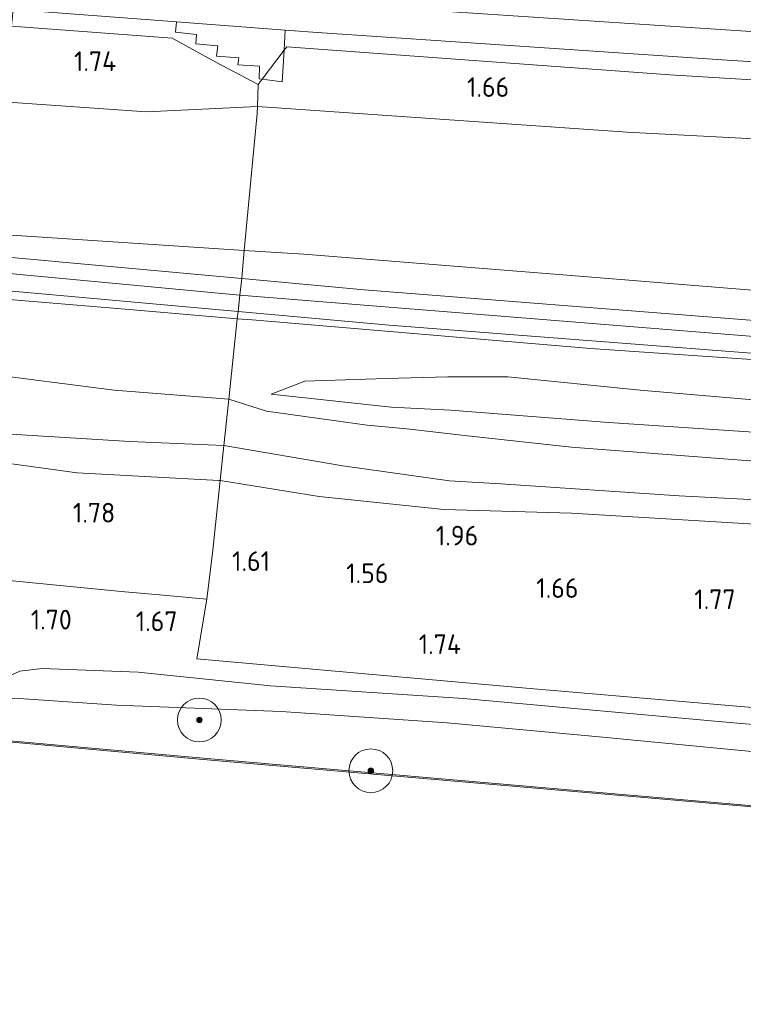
# Model space of a CAD drawing. Extents: x 126429 to 133038, y 413091 to 414846.
# Tile 185 of 256: x 130193 to 130259, y 413195 to 413285. Entities that reach past the tile are written whole.
import ezdxf
from ezdxf.enums import TextEntityAlignment as Align
from ezdxf.lldxf.tags import DXFTag

# ---------------------------------------------------------------- set-up
doc = ezdxf.new("R2010")
doc.units = 0
for name, color, linetype, lineweight in [('B-ME-BC-BETONVORM-GV', 50, 'Continuous', 18), ('B-ME-GR-BOOM-S', 90, 'Continuous', 25), ('B-ME-GR-GRAS-GV', 60, 'Continuous', 13), ('B-ME-GR-MOERAS-GV', 120, 'Continuous', 13), ('B-ME-GW-TALUD_KRUIN-G', 90, 'Continuous', 18), ('B-ME-GW-TALUD_TEEN-G', 90, 'Continuous', 18), ('B-ME-IE-TERREINAFSCHEIDING_DOORGANG-G', 210, 'Continuous', 18), ('B-ME-IE-TERREINAFSCHEIDING_KUNSTMATIG_HEKWERK-G', 20, 'IE-TERREINAFSCHEIDING-KUNSTMATIG', 18), ('B-ME-OB-BESCHOEIING-GV', 7, 'Continuous', 18), ('B-ME-OB-OEVERVOORZIENING-G', 7, 'Continuous', 18), ('B-ME-OG-HOOGTEPUNT-S', 7, 'Continuous', 25), ('B-ME-OG-WATER_KANAAL-GV', 120, 'Continuous', 18), ('B-ME-VH-VERHARDING_ASFALT-GV', 252, 'Continuous', 18), ('B-ME-VH-VERHARDING_HALFVERHARDING-GV', 252, 'Continuous', 18), ('B-ME-WH-WINTERBED-G', 150, 'WH-WINTERBED', 18)]:
    doc.layers.add(name, color=color, linetype=linetype, lineweight=lineweight)
doc.styles.add('NLCS-ISO-ANNOTATIVE-T18', font='NLCS-ISO.ttf', dxfattribs={"height": 1.8})
doc.styles.get("Standard").update_dxf_attribs({"font": 'arial.ttf'})
doc.linetypes.add('IE-TERREINAFSCHEIDING-KUNSTMATIG', pattern='A,4,[82,NLCS.SHX,S=0.75,R=90,X=0,Y=0],4,-2', length=10)
tags = doc.linetypes.add('WH-WINTERBED', pattern='A,6,-3.5,["WB",Standard,S=1.8,R=0,X=-1.5,Y=-0.9],-3.5,6,-3.5,6,-3.5,6,-3.5,6,-3.5', length=51).pattern_tags.tags
tags[6] = DXFTag(74, 10)

# ---------------------------------------------------------------- blocks, each defined once
blk = doc.blocks.new('SAL-HOOGTELABEL-SO')
at = {"color": 0, "linetype": 'ByBlock', "lineweight": -2, "style": 'NLCS-ISO-ANNOTATIVE-T18'}
blk.add_attdef('HOOGTE', text='', height=1.8, dxfattribs=at).set_placement((2.788, 0), align=Align.RIGHT)
blk = doc.blocks.new('SGR-BOOM_01-SO')
at = {"linetype": 'ByBlock', "lineweight": 18}
h = blk.add_hatch(color=0, dxfattribs=at)
h.dxf.hatch_style = 1
edge = h.paths.add_edge_path()
edge.add_arc((0, 0), 0.25, 0, 360)
at = {"color": 0, "linetype": 'ByBlock', "lineweight": 18}
for radius in [2, 0.25]:
    blk.add_circle((0, 0), radius, dxfattribs=at)

msp = doc.modelspace()

# ---------------------------------------------------------------- linework, layer by layer
at = {"layer": 'B-ME-BC-BETONVORM-GV'}
for points in [[(130216.706, 413281.847, 1.541), (130214.685, 413279.186, 1.881), (130214.411, 413279.219, 1.859), (130214.456, 413280.386, 1.598), (130212.473, 413280.512, 1.606), (130212.573, 413281.142, 1.579), (130210.512, 413281.302, 1.587), (130210.64, 413282.253, 1.575), (130208.622, 413282.421, 1.579), (130208.68, 413283.29, 1.537), (130206.762, 413283.498, 1.537), (130206.855, 413284.442, 1.397), (130216.789, 413283.691, 1.364)], [(130216.706, 413281.847, 1.541), (130216.524, 413278.961, 1.71), (130214.685, 413279.186, 1.881)]]:
    msp.add_polyline3d(points, close=True, dxfattribs=at)
at = {"layer": 'B-ME-GR-GRAS-GV'}
for points in [[(130214.685, 413279.186, 1.881), (130214.335, 413278.726, 1.94), (130210.466, 413280.763, 1.679), (130206.468, 413282.937, 1.66), (130191.795, 413284.027, 1.586), (130191.946, 413285.569, 1.446), (130206.855, 413284.442, 1.397), (130206.762, 413283.498, 1.537), (130208.68, 413283.29, 1.537), (130208.622, 413282.421, 1.579), (130210.64, 413282.253, 1.575), (130210.512, 413281.302, 1.587), (130212.573, 413281.142, 1.579), (130212.473, 413280.512, 1.606), (130214.456, 413280.386, 1.598), (130214.411, 413279.219, 1.859)], [(130214.25, 413276.708, 2.102), (130204.135, 413276.216, 2.343), (130191.079, 413277.139, 2.33), (130191.795, 413284.027, 1.586), (130206.468, 413282.937, 1.66), (130210.466, 413280.763, 1.679), (130214.335, 413278.726, 1.94)], [(130191.079, 413277.139, 2.33), (130204.135, 413276.216, 2.343), (130214.25, 413276.708, 2.102), (130214.222, 413276.051, 2.154), (130213.053, 413263.556, 5.927), (130189.944, 413265.059, 5.938)], [(130416.569, 413265.472, 1.737), (130437.515, 413264.179, 1.692), (130458.532, 413264.599, 1.647), (130457.366, 413248.639, 5.906), (130444.629, 413249.349, 5.94), (130406.564, 413251.275, 6.07), (130385.966, 413252.325, 5.965), (130365.368, 413253.375, 5.859), (130343.674, 413254.477, 5.867), (130321.981, 413255.579, 5.875), (130296.161, 413257.312, 5.883), (130270.341, 413259.045, 5.89), (130244.424, 413261.123, 5.907), (130218.507, 413263.201, 5.924), (130213.053, 413263.556, 5.927), (130214.222, 413276.051, 2.154), (130214.25, 413276.708, 2.102), (130248.013, 413274.356, 2.043), (130287.429, 413272.289, 1.959), (130309.873, 413270.835, 1.911), (130332.318, 413269.382, 1.863), (130354.009, 413267.55, 1.831), (130375.058, 413266.798, 1.798), (130396.111, 413266.167, 1.768)], [(130212.856, 413261.422, 6.112), (130212.82, 413260.983, 6.068), (130189.753, 413263.094, 6.047), (130189.944, 413265.059, 5.938), (130213.053, 413263.556, 5.927)], [(130212.497, 413257.969, 6.028), (130212.417, 413257.314, 6.097), (130207.47, 413257.727, 6.098), (130202.531, 413258.139, 6.1), (130189.376, 413259.237, 6.103), (130189.455, 413260.04, 6.015)], [(130212.417, 413257.314, 6.097), (130211.639, 413249.96, 3.866), (130201.177, 413250.781, 3.916), (130188.824, 413252.356, 4.103), (130189.376, 413259.237, 6.103), (130202.531, 413258.139, 6.1), (130207.47, 413257.727, 6.098)], [(130457.048, 413243.24, 5.917), (130457.004, 413242.69, 6.138), (130438.561, 413243.483, 6.143), (130414.46, 413244.618, 6.132), (130393.427, 413245.755, 6.132), (130372.394, 413246.892, 6.132), (130349.007, 413248.202, 6.132), (130325.62, 413249.513, 6.132), (130304.766, 413250.708, 6.13), (130283.912, 413251.903, 6.128), (130244.667, 413254.6, 6.12), (130213.786, 413257.2, 6.097), (130212.417, 413257.314, 6.097), (130212.497, 413257.969, 6.028), (130226.283, 413256.729, 6.036), (130264.87, 413253.722, 6.032), (130287.247, 413252.41, 6.024), (130309.625, 413251.099, 6.016), (130340.292, 413249.422, 5.997), (130370.96, 413247.746, 5.978), (130393.237, 413246.49, 5.996), (130415.515, 413245.234, 6.013), (130436.281, 413244.237, 5.965)], [(130211.639, 413249.96, 3.866), (130211.191, 413245.713, 3.266), (130202.595, 413246.096, 3.341), (130188.23, 413246.979, 3.291), (130188.824, 413252.356, 4.103), (130201.177, 413250.781, 3.916)], [(130211.191, 413245.713, 3.266), (130210.853, 413242.519, 2.451), (130210.733, 413242.539, 2.453), (130197.788, 413243.233, 2.391), (130188.039, 413244.569, 2.453), (130188.23, 413246.979, 3.291), (130202.595, 413246.096, 3.341)], [(130210.18, 413236.148, 1.643), (130209.644, 413231.68, 1.483), (130205.654, 413232.043, 1.466), (130201.811, 413232.393, 1.449), (130186.9, 413233.862, 1.506), (130187.242, 413237.369, 1.625), (130188.039, 413244.569, 2.453), (130197.788, 413243.233, 2.391), (130210.733, 413242.539, 2.453), (130210.853, 413242.519, 2.451)]]:
    msp.add_polyline3d(points, close=True, dxfattribs=at)
for points in [[(130399.168, 413277.061, 1.248), (130378.007, 413277.538, 1.265), (130346.979, 413278.861, 1.259), (130315.951, 413280.184, 1.253), (130293.172, 413281.51, 1.294), (130270.393, 413282.836, 1.334), (130248.232, 413284.298, 1.346), (130226.072, 413285.76, 1.357)], [(130399.127, 413272.662, 1.361), (130376.22, 413273.332, 1.38), (130353.313, 413274.003, 1.399), (130327.116, 413275.293, 1.497), (130300.919, 413276.584, 1.595), (130276.421, 413278.09, 1.555), (130251.924, 413279.597, 1.514), (130216.934, 413282.146, 1.503), (130216.706, 413281.847, 1.541), (130216.789, 413283.691, 1.364), (130220.159, 413283.436, 1.353), (130257.138, 413280.926, 1.388), (130277.279, 413279.676, 1.313), (130297.42, 413278.427, 1.238), (130317.826, 413277.363, 1.25), (130338.232, 413276.3, 1.261), (130377.801, 413274.737, 1.207), (130397.863, 413274.333, 1.181)], [(130396.111, 413266.167, 1.768), (130375.058, 413266.798, 1.798), (130354.009, 413267.55, 1.831), (130332.318, 413269.382, 1.863), (130309.873, 413270.835, 1.911), (130287.429, 413272.289, 1.959), (130248.013, 413274.356, 2.043), (130214.25, 413276.708, 2.102), (130214.335, 413278.726, 1.94), (130214.685, 413279.186, 1.881), (130216.524, 413278.961, 1.71), (130216.706, 413281.847, 1.541), (130216.934, 413282.146, 1.503), (130251.924, 413279.597, 1.514), (130276.421, 413278.09, 1.555), (130300.919, 413276.584, 1.595), (130327.116, 413275.293, 1.497), (130353.313, 413274.003, 1.399), (130376.22, 413273.332, 1.38), (130399.127, 413272.662, 1.361)], [(130391.41, 413249.845, 6.055), (130369.009, 413251.086, 6.005), (130346.609, 413252.327, 5.955), (130326.206, 413253.404, 6.009), (130305.804, 413254.481, 6.063), (130266.61, 413256.611, 5.978), (130245.301, 413258.285, 6.028), (130223.992, 413259.96, 6.078), (130212.82, 413260.983, 6.068), (130212.856, 413261.422, 6.112), (130213.053, 413263.556, 5.927), (130218.507, 413263.201, 5.924), (130244.424, 413261.123, 5.907), (130270.341, 413259.045, 5.89), (130296.161, 413257.312, 5.883), (130321.981, 413255.579, 5.875), (130343.674, 413254.477, 5.867), (130365.368, 413253.375, 5.859), (130385.966, 413252.325, 5.965), (130406.564, 413251.275, 6.07)], [(130273.012, 413243.311, 3.251), (130257.644, 413244.461, 3.276), (130242.936, 413245.589, 3.338), (130233.172, 413246.63, 3.576), (130230.557, 413246.951, 4.088), (130227.896, 413247.25, 4.013), (130224.28, 413247.597, 3.813), (130215.073, 413248.865, 3.876), (130211.639, 413249.96, 3.866), (130212.417, 413257.314, 6.097), (130213.786, 413257.2, 6.097), (130244.667, 413254.6, 6.12), (130283.912, 413251.903, 6.128)], [(130262.382, 413249.645, 4.838), (130249.2, 413250.776, 4.926), (130237.138, 413251.992, 5.076), (130231.649, 413252.001, 5.226), (130226.01, 413251.852, 5.163), (130218.582, 413251.603, 4.601), (130215.513, 413250.405, 4.376), (130226.463, 413249.215, 4.513), (130231.902, 413248.957, 4.463), (130246.357, 413247.841, 4.513), (130260.009, 413246.909, 4.613)], [(130260.009, 413246.909, 4.613), (130246.357, 413247.841, 4.513), (130231.902, 413248.957, 4.463), (130226.463, 413249.215, 4.513), (130215.513, 413250.405, 4.376), (130218.582, 413251.603, 4.601), (130226.01, 413251.852, 5.163), (130231.649, 413252.001, 5.226), (130237.138, 413251.992, 5.076), (130249.2, 413250.776, 4.926), (130262.382, 413249.645, 4.838)], [(130267.471, 413240.378, 2.888), (130252.769, 413241.142, 2.988), (130236.49, 413242.212, 2.988), (130231.803, 413242.494, 2.913), (130222.063, 413243.863, 3.278), (130211.191, 413245.713, 3.266), (130211.639, 413249.96, 3.866), (130215.073, 413248.865, 3.876), (130224.28, 413247.597, 3.813), (130227.896, 413247.25, 4.013), (130230.557, 413246.951, 4.088), (130233.172, 413246.63, 3.576), (130242.936, 413245.589, 3.338), (130257.644, 413244.461, 3.276), (130273.012, 413243.311, 3.251)], [(130265.761, 413238.186, 2.238), (130242.949, 413239.531, 2.113), (130231.278, 413239.887, 2.313), (130219.885, 413241.06, 2.263), (130210.853, 413242.519, 2.451), (130211.191, 413245.713, 3.266), (130222.063, 413243.863, 3.278), (130231.803, 413242.494, 2.913), (130236.49, 413242.212, 2.988), (130252.769, 413241.142, 2.988), (130267.471, 413240.378, 2.888)], [(130392.925, 413211.041, 1.648), (130354.321, 413213.918, 1.71), (130333.037, 413215.65, 1.724), (130311.753, 413217.383, 1.737), (130275.476, 413220.409, 1.533), (130238.787, 413223.553, 1.472), (130208.719, 413226.234, 1.426), (130209.644, 413231.68, 1.483), (130210.18, 413236.148, 1.643), (130210.853, 413242.519, 2.451), (130219.885, 413241.06, 2.263), (130231.278, 413239.887, 2.313), (130242.949, 413239.531, 2.113), (130265.761, 413238.186, 2.238), (130281.342, 413236.772, 2.176), (130296.987, 413235.926, 2.213), (130314.076, 413234.9, 2.213), (130328.615, 413233.888, 2.226), (130346.111, 413233.121, 2.226), (130361.298, 413232.054, 2.226), (130374.44, 413231.3, 2.226), (130390.28, 413230.406, 2.263), (130403.088, 413229.406, 2.288)], [(130186.9, 413233.862, 1.506), (130201.811, 413232.393, 1.449), (130205.654, 413232.043, 1.466), (130209.644, 413231.68, 1.483), (130208.719, 413226.234, 1.426), (130238.787, 413223.553, 1.472), (130275.476, 413220.409, 1.533), (130311.753, 413217.383, 1.737), (130333.037, 413215.65, 1.724), (130354.321, 413213.918, 1.71), (130392.925, 413211.041, 1.648)], [(130403.903, 413208.236, 1.47), (130390.084, 413208.578, 1.433), (130371.654, 413210.567, 1.508), (130358.25, 413212.156, 1.608), (130341.499, 413213.37, 1.57), (130325.258, 413214.805, 1.583), (130305.204, 413216.351, 1.645), (130280.4, 413218.601, 1.408), (130258.054, 413220.356, 1.445), (130233.079, 413222.608, 1.533), (130215.445, 413223.767, 1.533), (130203.354, 413225.01, 1.483), (130194.596, 413225.361, 1.445), (130192.572, 413225.117, 1.358), (130191.074, 413224.423, 1.345)], [(130191.074, 413224.423, 1.345), (130192.572, 413225.117, 1.358), (130194.596, 413225.361, 1.445), (130203.354, 413225.01, 1.483), (130215.445, 413223.767, 1.533), (130233.079, 413222.608, 1.533), (130258.054, 413220.356, 1.445), (130280.4, 413218.601, 1.408), (130305.204, 413216.351, 1.645), (130325.258, 413214.805, 1.583), (130341.499, 413213.37, 1.57), (130358.25, 413212.156, 1.608), (130371.654, 413210.567, 1.508), (130390.084, 413208.578, 1.433), (130403.903, 413208.236, 1.47)], [(130399.966, 413206.183, 0.988), (130381.881, 413206.869, 0.95), (130356.639, 413209.501, 1), (130338.917, 413210.9, 1.113), (130317.623, 413212.497, 1.138), (130300.842, 413213.587, 1.038), (130281.235, 413215.319, 0.938), (130264.751, 413217.259, 1.013), (130245.806, 413219.085, 0.95), (130231.579, 413220.389, 1.088), (130216.419, 413221.433, 1.025), (130201.385, 413222.008, 1), (130192.056, 413222.652, 1.038)]]:
    msp.add_polyline3d(points, dxfattribs=at)
at = {"layer": 'B-ME-GR-MOERAS-GV'}
msp.add_polyline3d([(130419.536, 413199.86, 0.705), (130377.537, 413202.732, 0.701), (130322.337, 413207.181, 0.709), (130271.814, 413211.744, 0.705), (130209.313, 413217.146, 0.728), (130187.53, 413219.117, 0.76), (130185.4619, 413219.3037, 0.778), (130188.166, 413221.391, 0.988), (130189.785, 413222.229, 0.963), (130192.056, 413222.652, 1.038), (130201.385, 413222.008, 1), (130216.419, 413221.433, 1.025), (130231.579, 413220.389, 1.088), (130245.806, 413219.085, 0.95), (130264.751, 413217.259, 1.013), (130281.235, 413215.319, 0.938), (130300.842, 413213.587, 1.038), (130317.623, 413212.497, 1.138), (130338.917, 413210.9, 1.113), (130356.639, 413209.501, 1), (130381.881, 413206.869, 0.95), (130399.966, 413206.183, 0.988)], dxfattribs=at)
at = {"layer": 'B-ME-GW-TALUD_KRUIN-G'}
for points in [[(130189.944, 413265.059, 5.938), (130213.053, 413263.556, 5.927), (130218.507, 413263.201, 5.924), (130244.424, 413261.123, 5.907), (130270.341, 413259.045, 5.89), (130296.161, 413257.312, 5.883), (130321.981, 413255.579, 5.875), (130343.674, 413254.477, 5.867), (130365.368, 413253.375, 5.859), (130385.966, 413252.325, 5.965), (130406.564, 413251.275, 6.07), (130444.629, 413249.349, 5.94), (130457.366, 413248.639, 5.906), (130478.992, 413247.436, 5.848), (130500.365, 413246.508, 5.917), (130521.738, 413245.58, 5.986), (130548.03, 413244.669, 6.024)], [(130189.376, 413259.237, 6.103), (130202.531, 413258.139, 6.1)], [(130202.531, 413258.139, 6.1), (130207.47, 413257.727, 6.098)], [(130547.519, 413239.483, 6.085), (130515.876, 413240.403, 6.147), (130480.238, 413241.691, 6.132), (130457.004, 413242.69, 6.138), (130438.561, 413243.483, 6.143), (130414.46, 413244.618, 6.132), (130393.427, 413245.755, 6.132), (130372.394, 413246.892, 6.132), (130349.007, 413248.202, 6.132), (130325.62, 413249.513, 6.132), (130304.766, 413250.708, 6.13), (130283.912, 413251.903, 6.128), (130244.667, 413254.6, 6.12), (130213.786, 413257.2, 6.097), (130212.417, 413257.314, 6.097), (130207.47, 413257.727, 6.098)], [(130215.513, 413250.405, 4.376), (130226.463, 413249.215, 4.513), (130231.902, 413248.957, 4.463), (130246.357, 413247.841, 4.513), (130260.009, 413246.909, 4.613), (130274.706, 413245.86, 4.351), (130289.948, 413244.678, 4.288), (130306.434, 413243.616, 4.401), (130322.344, 413242.982, 4.488), (130337.967, 413242.182, 4.638), (130351.36, 413241.436, 4.663), (130363.429, 413240.561, 4.651), (130376.751, 413239.725, 4.526), (130388.498, 413239.4, 4.513), (130400.852, 413238.464, 4.501)], [(130188.23, 413246.979, 3.291), (130202.595, 413246.096, 3.341), (130211.191, 413245.713, 3.266), (130222.063, 413243.863, 3.278), (130231.803, 413242.494, 2.913), (130236.49, 413242.212, 2.988), (130252.769, 413241.142, 2.988), (130267.471, 413240.378, 2.888), (130281.77, 413239.334, 3.013), (130295.823, 413238.613, 3.001), (130308.637, 413237.797, 3.026), (130321.649, 413236.932, 2.963), (130337.183, 413236.202, 3.088), (130351.87, 413235.405, 3.101), (130367.683, 413234.248, 3.076), (130383.771, 413233.558, 3.138), (130399.31, 413232.406, 3.176)], [(130185.72, 413220.991, 1.333), (130191.074, 413224.423, 1.345), (130192.572, 413225.117, 1.358), (130194.596, 413225.361, 1.445), (130203.354, 413225.01, 1.483), (130215.445, 413223.767, 1.533), (130233.079, 413222.608, 1.533), (130258.054, 413220.356, 1.445), (130280.4, 413218.601, 1.408), (130305.204, 413216.351, 1.645), (130325.258, 413214.805, 1.583), (130341.499, 413213.37, 1.57), (130358.25, 413212.156, 1.608), (130371.654, 413210.567, 1.508), (130390.084, 413208.578, 1.433), (130403.903, 413208.236, 1.47)]]:
    msp.add_polyline3d(points, dxfattribs=at)
at = {"layer": 'B-ME-GW-TALUD_TEEN-G'}
for points in [[(130191.079, 413277.139, 2.33), (130204.135, 413276.216, 2.343)], [(130549.639, 413261.012, 1.629), (130540.856, 413261.325, 1.637), (130520.686, 413262.146, 1.624), (130500.517, 413262.967, 1.61), (130463.188, 413264.39, 1.637), (130458.532, 413264.599, 1.647), (130437.515, 413264.179, 1.692), (130416.569, 413265.472, 1.737), (130396.111, 413266.167, 1.768), (130375.058, 413266.798, 1.798), (130354.009, 413267.55, 1.831), (130332.318, 413269.382, 1.863), (130309.873, 413270.835, 1.911), (130287.429, 413272.289, 1.959), (130248.013, 413274.356, 2.043), (130214.25, 413276.708, 2.102), (130204.135, 413276.216, 2.343)], [(130391.694, 413236.328, 3.401), (130378.515, 413236.866, 3.376), (130366.827, 413237.36, 3.301), (130356.824, 413237.763, 3.326), (130343.742, 413238.687, 3.226), (130331.911, 413239.536, 3.313), (130318.359, 413240.261, 3.313), (130307.028, 413241.126, 3.301), (130297.015, 413241.665, 3.301), (130285.205, 413242.354, 3.301), (130273.012, 413243.311, 3.251), (130257.644, 413244.461, 3.276), (130242.936, 413245.589, 3.338), (130233.172, 413246.63, 3.576), (130230.557, 413246.951, 4.088), (130227.896, 413247.25, 4.013), (130224.28, 413247.597, 3.813), (130215.073, 413248.865, 3.876), (130211.639, 413249.96, 3.866), (130201.177, 413250.781, 3.916), (130188.824, 413252.356, 4.103)], [(130215.513, 413250.405, 4.376), (130218.582, 413251.603, 4.601), (130226.01, 413251.852, 5.163), (130231.649, 413252.001, 5.226), (130237.138, 413251.992, 5.076), (130249.2, 413250.776, 4.926), (130262.382, 413249.645, 4.838), (130276.422, 413248.788, 4.851), (130292.19, 413247.747, 4.788), (130305.998, 413247.063, 4.888), (130320.385, 413246.294, 4.938), (130334.189, 413245.69, 4.888), (130347.77, 413245.07, 5.001), (130361.38, 413244.381, 4.913), (130373.982, 413243.396, 4.863), (130387.84, 413242.507, 4.838), (130402.741, 413241.728, 5.026)], [(130403.088, 413229.406, 2.288), (130390.28, 413230.406, 2.263), (130374.44, 413231.3, 2.226), (130361.298, 413232.054, 2.226), (130346.111, 413233.121, 2.226), (130328.615, 413233.888, 2.226), (130314.076, 413234.9, 2.213), (130296.987, 413235.926, 2.213), (130281.342, 413236.772, 2.176), (130265.761, 413238.186, 2.238), (130242.949, 413239.531, 2.113), (130231.278, 413239.887, 2.313), (130219.885, 413241.06, 2.263), (130210.853, 413242.519, 2.451), (130210.733, 413242.539, 2.453), (130197.788, 413243.233, 2.391), (130188.039, 413244.569, 2.453)], [(130399.966, 413206.183, 0.988), (130381.881, 413206.869, 0.95), (130356.639, 413209.501, 1), (130338.917, 413210.9, 1.113), (130317.623, 413212.497, 1.138), (130300.842, 413213.587, 1.038), (130281.235, 413215.319, 0.938), (130264.751, 413217.259, 1.013), (130245.806, 413219.085, 0.95), (130231.579, 413220.389, 1.088), (130216.419, 413221.433, 1.025), (130201.385, 413222.008, 1), (130192.056, 413222.652, 1.038), (130189.785, 413222.229, 0.963), (130188.166, 413221.391, 0.988), (130185.4619, 413219.3037, 0.778)]]:
    msp.add_polyline3d(points, dxfattribs=at)
at = {"layer": 'B-ME-IE-TERREINAFSCHEIDING_DOORGANG-G'}
for points in [[(130216.934, 413282.146, 1.503), (130216.706, 413281.847, 1.541), (130214.685, 413279.186, 1.881), (130214.335, 413278.726, 1.94)], [(130212.417, 413257.314, 6.097), (130212.497, 413257.969, 6.028), (130212.657, 413259.464, 6.048), (130212.82, 413260.983, 6.068), (130212.856, 413261.422, 6.112)], [(130209.644, 413231.68, 1.483), (130210.18, 413236.148, 1.643)], [(130201.811, 413232.393, 1.449), (130205.654, 413232.043, 1.466)]]:
    msp.add_polyline3d(points, dxfattribs=at)
at = {"layer": 'B-ME-IE-TERREINAFSCHEIDING_KUNSTMATIG_HEKWERK-G'}
for points in [[(130212.856, 413261.422, 6.112), (130213.053, 413263.556, 5.927), (130214.222, 413276.051, 2.154), (130214.25, 413276.708, 2.102), (130214.335, 413278.726, 1.94), (130210.466, 413280.763, 1.679), (130206.468, 413282.937, 1.66), (130191.795, 413284.027, 1.586)], [(130216.934, 413282.146, 1.503), (130251.924, 413279.597, 1.514), (130276.421, 413278.09, 1.555), (130300.919, 413276.584, 1.595), (130327.116, 413275.293, 1.497), (130353.313, 413274.003, 1.399), (130376.22, 413273.332, 1.38), (130399.127, 413272.662, 1.361), (130424.835, 413272.184, 1.29), (130450.544, 413271.707, 1.219), (130458.472, 413267.848, 1.391), (130458.532, 413264.599, 1.647), (130457.366, 413248.639, 5.906), (130457.262, 413246.657, 5.909)], [(130210.18, 413236.148, 1.643), (130210.853, 413242.519, 2.451), (130211.191, 413245.713, 3.266), (130211.639, 413249.96, 3.866), (130212.417, 413257.314, 6.097)], [(130186.9, 413233.862, 1.506), (130201.811, 413232.393, 1.449)], [(130205.654, 413232.043, 1.466), (130209.644, 413231.68, 1.483), (130208.719, 413226.234, 1.426), (130238.787, 413223.553, 1.472), (130275.476, 413220.409, 1.533), (130311.753, 413217.383, 1.737), (130333.037, 413215.65, 1.724), (130354.321, 413213.918, 1.71), (130392.925, 413211.041, 1.648), (130413.252, 413210.098, 1.693), (130433.58, 413209.156, 1.737), (130455.626, 413208.061, 1.764), (130470.433, 413207.326, 1.782), (130507.886, 413205.602, 1.829), (130544.058, 413204.32, 1.886)]]:
    msp.add_polyline3d(points, dxfattribs=at)
at = {"layer": 'B-ME-OB-BESCHOEIING-GV'}
msp.add_polyline3d([(130543.1147, 413194.767, 0.709), (130543.1049, 413194.6672, 0.7), (130527.743, 413194.997, 0.7), (130469.194, 413197.463, 0.7), (130419.53, 413199.76, 0.7), (130377.53, 413202.633, 0.7), (130322.328, 413207.082, 0.7), (130271.805, 413211.644, 0.7), (130209.304, 413217.047, 0.7), (130185.452, 413219.2042, 0.7), (130185.4619, 413219.3037, 0.778), (130187.53, 413219.117, 0.76), (130209.313, 413217.146, 0.728), (130271.814, 413211.744, 0.705), (130322.337, 413207.181, 0.709), (130377.537, 413202.732, 0.701), (130419.536, 413199.86, 0.705), (130469.198, 413197.563, 0.705), (130527.746, 413195.097, 0.705)], close=True, dxfattribs=at)
at = {"layer": 'B-ME-OB-OEVERVOORZIENING-G'}
msp.add_polyline3d([(130185.452, 413219.2042, 0.7), (130209.304, 413217.047, 0.7), (130271.805, 413211.644, 0.7), (130322.328, 413207.082, 0.7), (130377.53, 413202.633, 0.7), (130419.53, 413199.76, 0.7), (130469.194, 413197.463, 0.7), (130527.743, 413194.997, 0.7), (130543.1049, 413194.6672, 0.7)], dxfattribs=at)
at = {"layer": 'B-ME-OG-WATER_KANAAL-GV'}
msp.add_polyline3d([(130185.452, 413219.2042, 0.7), (130209.304, 413217.047, 0.7), (130271.805, 413211.644, 0.7), (130322.328, 413207.082, 0.7), (130377.53, 413202.633, 0.7), (130419.53, 413199.76, 0.7)], dxfattribs=at)
at = {"layer": 'B-ME-VH-VERHARDING_ASFALT-GV'}
msp.add_polyline3d([(130397.863, 413274.333, 1.181), (130377.801, 413274.737, 1.207), (130338.232, 413276.3, 1.261), (130317.826, 413277.363, 1.25), (130297.42, 413278.427, 1.238), (130277.279, 413279.676, 1.313), (130257.138, 413280.926, 1.388), (130220.159, 413283.436, 1.353), (130216.789, 413283.691, 1.364), (130206.855, 413284.442, 1.397), (130191.946, 413285.569, 1.446), (130192.222, 413288.403, 1.362), (130226.072, 413285.76, 1.357), (130248.232, 413284.298, 1.346), (130270.393, 413282.836, 1.334), (130293.172, 413281.51, 1.294), (130315.951, 413280.184, 1.253), (130346.979, 413278.861, 1.259), (130378.007, 413277.538, 1.265), (130399.168, 413277.061, 1.248)], dxfattribs=at)
at = {"layer": 'B-ME-VH-VERHARDING_HALFVERHARDING-GV'}
msp.add_polyline3d([(130212.657, 413259.464, 6.048), (130212.497, 413257.969, 6.028), (130189.455, 413260.04, 6.015), (130189.611, 413261.638, 6.032), (130189.753, 413263.094, 6.047), (130212.82, 413260.983, 6.068)], close=True, dxfattribs=at)
msp.add_polyline3d([(130393.237, 413246.49, 5.996), (130370.96, 413247.746, 5.978), (130340.292, 413249.422, 5.997), (130309.625, 413251.099, 6.016), (130287.247, 413252.41, 6.024), (130264.87, 413253.722, 6.032), (130226.283, 413256.729, 6.036), (130212.497, 413257.969, 6.028), (130212.657, 413259.464, 6.048), (130212.82, 413260.983, 6.068), (130223.992, 413259.96, 6.078), (130245.301, 413258.285, 6.028), (130266.61, 413256.611, 5.978), (130305.804, 413254.481, 6.063), (130326.206, 413253.404, 6.009), (130346.609, 413252.327, 5.955), (130369.009, 413251.086, 6.005), (130391.41, 413249.845, 6.055)], dxfattribs=at)
at = {"layer": 'B-ME-WH-WINTERBED-G'}
msp.add_polyline3d([(130547.743, 413241.753, 6.155), (130518.498, 413242.531, 6.155), (130487.815, 413243.585, 6.073), (130457.132, 413244.639, 5.99), (130412.805, 413246.865, 6.174), (130386.32, 413248.448, 6.155), (130359.836, 413250.031, 6.135), (130336.587, 413251.241, 6.114), (130313.338, 413252.452, 6.093), (130287.604, 413253.978, 6.067), (130261.87, 413255.505, 6.04), (130237.263, 413257.484, 6.044), (130212.657, 413259.464, 6.048), (130189.611, 413261.638, 6.032)], dxfattribs=at)

# ---------------------------------------------------------------- block references
at = {"layer": 'B-ME-GR-BOOM-S'}
for p in [(130208.96, 413220.649, 0.578), (130224.615, 413216.004, 0.7)]:
    msp.add_blockref('SGR-BOOM_01-SO', p, dxfattribs=at)
at = {"layer": 'B-ME-OG-HOOGTEPUNT-S'}
for p, values in [((130198.58, 413279.94, 1.737), {'HOOGTE': '1.74'}), ((130234.464, 413277.58, 1.662), {'HOOGTE': '1.66'}), ((130198.487, 413238.685, 1.782), {'HOOGTE': '1.78'}), ((130231.635, 413236.593, 1.961), {'HOOGTE': '1.96'}), ((130212.626, 413234.258, 1.607), {'HOOGTE': '1.61'}), ((130223.434, 413233.15, 1.557), {'HOOGTE': '1.56'}), ((130240.786, 413231.803, 1.657), {'HOOGTE': '1.66'}), ((130255.134, 413230.776, 1.766), {'HOOGTE': '1.77'}), ((130194.516, 413228.915, 1.698), {'HOOGTE': '1.70'}), ((130204.171, 413228.768, 1.673), {'HOOGTE': '1.67'}), ((130230.06, 413226.674, 1.736), {'HOOGTE': '1.74'})]:
    msp.add_blockref('SAL-HOOGTELABEL-SO', p, dxfattribs=at).add_auto_attribs(values)

doc.saveas('drawing.dxf')
